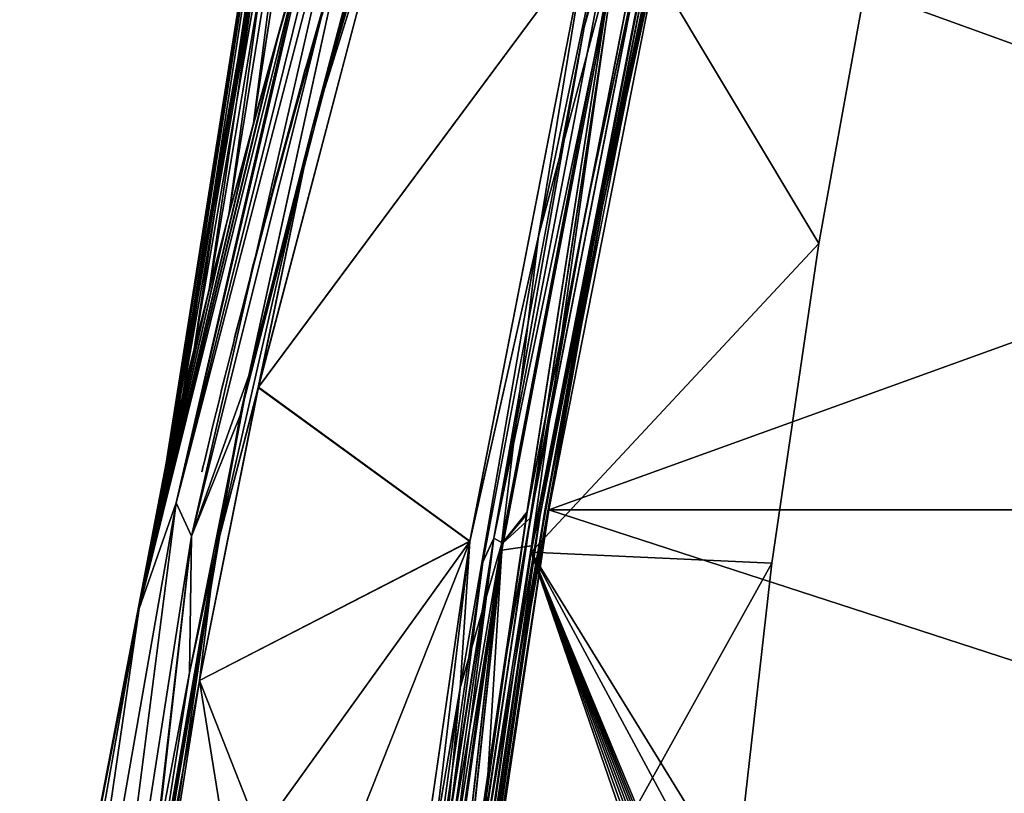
# Model space of a CAD drawing. Header units: millimetres. Extents: x -214 to 214, y -69 to 583.
# Tile 71 of 93: x -107 to -32, y 424 to 483. Entities that reach past the tile are written whole.
import ezdxf

# ---------------------------------------------------------------- set-up
doc = ezdxf.new("R2010")
doc.units = ezdxf.units.MM
doc.header["$LTSCALE"] = 62.021132
for name, color, linetype in [('323', 7, 'CONTINUOUS'), ('333', 7, 'CONTINUOUS'), ('355', 7, 'CONTINUOUS'), ('368', 7, 'CONTINUOUS'), ('369', 7, 'CONTINUOUS'), ('370', 7, 'CONTINUOUS'), ('371', 7, 'CONTINUOUS'), ('384', 7, 'CONTINUOUS'), ('385', 7, 'CONTINUOUS'), ('388', 7, 'CONTINUOUS'), ('389', 7, 'CONTINUOUS'), ('390', 7, 'CONTINUOUS'), ('391', 7, 'CONTINUOUS'), ('403', 7, 'CONTINUOUS'), ('404', 7, 'CONTINUOUS'), ('412', 7, 'CONTINUOUS'), ('413', 7, 'CONTINUOUS'), ('414', 7, 'CONTINUOUS'), ('415', 7, 'CONTINUOUS'), ('416', 7, 'CONTINUOUS'), ('536', 7, 'CONTINUOUS'), ('549', 7, 'CONTINUOUS'), ('566', 7, 'CONTINUOUS'), ('568', 7, 'CONTINUOUS'), ('569', 7, 'CONTINUOUS'), ('570', 7, 'CONTINUOUS'), ('572', 7, 'CONTINUOUS'), ('576', 7, 'CONTINUOUS'), ('601', 7, 'CONTINUOUS'), ('602', 7, 'CONTINUOUS'), ('603', 7, 'CONTINUOUS'), ('609', 7, 'CONTINUOUS')]:
    doc.layers.add(name, color=color, linetype=linetype)

msp = doc.modelspace()

# ---------------------------------------------------------------- linework, layer by layer
at = {"layer": '323', "color": 7, "linetype": 'Continuous'}
for points in [[(-80.838, 500.869, -53.486), (-95.134, 445.99, -57.22), (-81.439, 501.317, -32.415), (-80.838, 500.869, -53.486)], [(-81.439, 501.317, -32.415), (-95.134, 445.99, -57.22), (-84.723, 490.624, -28.343), (-81.439, 501.317, -32.415)], [(-95.134, 445.99, -57.22), (-80.838, 500.869, -53.486), (-93.979, 443.448, -84.587), (-95.134, 445.99, -57.22)], [(-93.979, 443.448, -84.587), (-80.838, 500.869, -53.486), (-80.507, 497.306, -78.403), (-93.979, 443.448, -84.587)], [(-93.979, 443.448, -84.587), (-80.507, 497.306, -78.403), (-90.284, 452.616, -104.894), (-93.979, 443.448, -84.587)], [(-90.284, 452.616, -104.894), (-80.507, 497.306, -78.403), (-79.435, 494.74, -99.584), (-90.284, 452.616, -104.894)], [(-95.134, 445.99, -57.22), (-85.365, 488.462, -27.478), (-84.723, 490.624, -28.343), (-95.134, 445.99, -57.22)], [(-85.365, 488.462, -27.478), (-97.968, 437.932, -29.11), (-87.415, 481.402, -24.531), (-85.365, 488.462, -27.478)], [(-97.968, 437.932, -29.11), (-85.365, 488.462, -27.478), (-95.134, 445.99, -57.22), (-97.968, 437.932, -29.11)], [(-87.415, 481.402, -24.531), (-97.968, 437.932, -29.11), (-89.343, 474.518, -21.432), (-87.415, 481.402, -24.531)], [(-89.343, 474.518, -21.432), (-97.968, 437.932, -29.11), (-91.325, 467.17, -17.768), (-89.343, 474.518, -21.432)], [(-91.325, 467.17, -17.768), (-97.968, 437.932, -29.11), (-92.775, 461.603, -14.599), (-91.325, 467.17, -17.768)], [(-92.775, 461.603, -14.599), (-97.968, 437.932, -29.11), (-93.686, 458.014, -12.245), (-92.775, 461.603, -14.599)], [(-93.686, 458.014, -12.245), (-97.968, 437.932, -29.11), (-94.549, 454.546, -9.549), (-93.686, 458.014, -12.245)], [(-94.549, 454.546, -9.549), (-97.968, 437.932, -29.11), (-95.256, 451.662, -6.63), (-94.549, 454.546, -9.549)], [(-97.841, 409.371, -108.108), (-93.979, 443.448, -84.587), (-90.284, 452.616, -104.894), (-97.841, 409.371, -108.108)], [(-95.256, 451.662, -6.63), (-97.968, 437.932, -29.11), (-95.755, 449.601, -3.305), (-95.256, 451.662, -6.63)], [(-95.755, 449.601, -3.305), (-97.968, 437.932, -29.11), (-95.907, 448.988, 0), (-95.755, 449.601, -3.305)], [(-95.907, 448.988, 0), (-97.968, 437.932, -29.11), (-106.78, 392.333, 0), (-95.907, 448.988, 0)], [(-104.875, 390.614, -60.45), (-97.968, 437.932, -29.11), (-95.134, 445.99, -57.22), (-104.875, 390.614, -60.45)], [(-104.875, 390.614, -60.45), (-95.134, 445.99, -57.22), (-102.445, 389.152, -89.984), (-104.875, 390.614, -60.45)], [(-102.445, 389.152, -89.984), (-95.134, 445.99, -57.22), (-93.979, 443.448, -84.587), (-102.445, 389.152, -89.984)], [(-102.445, 389.152, -89.984), (-93.979, 443.448, -84.587), (-100.062, 390.891, -108.77), (-102.445, 389.152, -89.984)], [(-100.062, 390.891, -108.77), (-93.979, 443.448, -84.587), (-98.037, 407.915, -108.177), (-100.062, 390.891, -108.77)], [(-98.037, 407.915, -108.177), (-93.979, 443.448, -84.587), (-97.94, 408.643, -108.143), (-98.037, 407.915, -108.177)], [(-97.94, 408.643, -108.143), (-93.979, 443.448, -84.587), (-97.841, 409.371, -108.108), (-97.94, 408.643, -108.143)], [(-97.968, 437.932, -29.11), (-107.057, 386.672, -30.452), (-106.78, 392.333, 0), (-97.968, 437.932, -29.11)], [(-107.057, 386.672, -30.452), (-97.968, 437.932, -29.11), (-104.875, 390.614, -60.45), (-107.057, 386.672, -30.452)]]:
    msp.add_3dface(points, dxfattribs=at)
at = {"layer": '333', "color": 7, "linetype": 'Continuous'}
for points in [[(-80.837, 500.87, 53.486), (-85.363, 488.468, 27.476), (-95.134, 445.99, 57.22), (-80.837, 500.87, 53.486)], [(-80.837, 500.87, 53.486), (-95.134, 445.99, 57.22), (-93.979, 443.448, 84.587), (-80.837, 500.87, 53.486)], [(-80.506, 497.307, 78.403), (-80.837, 500.87, 53.486), (-93.979, 443.448, 84.587), (-80.506, 497.307, 78.403)], [(-80.506, 497.307, 78.403), (-93.979, 443.448, 84.587), (-89.615, 455.682, 104.58), (-80.506, 497.307, 78.403)], [(-78.532, 497.715, 99.122), (-80.506, 497.307, 78.403), (-89.615, 455.682, 104.58), (-78.532, 497.715, 99.122)], [(-85.363, 488.468, 27.476), (-87.55, 480.929, 24.326), (-97.966, 437.94, 29.11), (-85.363, 488.468, 27.476)], [(-85.363, 488.468, 27.476), (-97.966, 437.94, 29.11), (-95.134, 445.99, 57.22), (-85.363, 488.468, 27.476)], [(-87.55, 480.929, 24.326), (-89.462, 474.086, 21.228), (-97.966, 437.94, 29.11), (-87.55, 480.929, 24.326)], [(-89.462, 474.086, 21.228), (-91.252, 467.445, 17.909), (-97.966, 437.94, 29.11), (-89.462, 474.086, 21.228)], [(-91.252, 467.445, 17.909), (-92.731, 461.773, 14.701), (-97.966, 437.94, 29.11), (-91.252, 467.445, 17.909)], [(-92.731, 461.773, 14.701), (-93.69, 457.996, 12.233), (-97.966, 437.94, 29.11), (-92.731, 461.773, 14.701)], [(-93.69, 457.996, 12.233), (-94.596, 454.359, 9.377), (-97.966, 437.94, 29.11), (-93.69, 457.996, 12.233)], [(-89.615, 455.682, 104.58), (-93.979, 443.448, 84.587), (-94.132, 433.043, 106.63), (-89.615, 455.682, 104.58)], [(-94.596, 454.359, 9.377), (-95.251, 451.68, 6.641), (-97.966, 437.94, 29.11), (-94.596, 454.359, 9.377)], [(-95.251, 451.68, 6.641), (-95.768, 449.546, 3.138), (-97.966, 437.94, 29.11), (-95.251, 451.68, 6.641)], [(-95.768, 449.546, 3.138), (-95.907, 448.988, 0), (-97.966, 437.94, 29.11), (-95.768, 449.546, 3.138)], [(-95.907, 448.988, 0), (-106.78, 392.333, 0), (-97.966, 437.94, 29.11), (-95.907, 448.988, 0)], [(-95.134, 445.99, 57.22), (-97.966, 437.94, 29.11), (-104.875, 390.614, 60.45), (-95.134, 445.99, 57.22)], [(-95.134, 445.99, 57.22), (-104.875, 390.614, 60.45), (-102.445, 389.153, 89.984), (-95.134, 445.99, 57.22)], [(-93.979, 443.448, 84.587), (-95.134, 445.99, 57.22), (-102.445, 389.153, 89.984), (-93.979, 443.448, 84.587)], [(-93.979, 443.448, 84.587), (-102.445, 389.153, 89.984), (-94.132, 433.043, 106.63), (-93.979, 443.448, 84.587)], [(-97.966, 437.94, 29.11), (-106.78, 392.333, 0), (-107.056, 386.676, 30.452), (-97.966, 437.94, 29.11)], [(-97.966, 437.94, 29.11), (-107.056, 386.676, 30.452), (-104.875, 390.614, 60.45), (-97.966, 437.94, 29.11)], [(-94.132, 433.043, 106.63), (-102.445, 389.153, 89.984), (-97.841, 409.371, 108.108), (-94.132, 433.043, 106.63)]]:
    msp.add_3dface(points, dxfattribs=at)
at = {"layer": '355', "color": 7, "linetype": 'Continuous'}
for points in [[(-75.593, 506.007, 98.923), (-78.532, 497.715, 99.122), (-84.82, 474.392, 103.591), (-75.593, 506.007, 98.923)], [(-75.593, 506.007, 98.923), (-84.82, 474.392, 103.591), (-77.805, 496.841, 101.427), (-75.593, 506.007, 98.923)], [(-78.532, 497.715, 99.122), (-89.615, 455.682, 104.58), (-84.82, 474.392, 103.591), (-78.532, 497.715, 99.122)], [(-77.805, 496.841, 101.427), (-84.82, 474.392, 103.591), (-88.89, 454.764, 106.854), (-77.805, 496.841, 101.427)], [(-84.82, 474.392, 103.591), (-89.615, 455.682, 104.58), (-92.166, 442.128, 106.985), (-84.82, 474.392, 103.591)], [(-84.82, 474.392, 103.591), (-92.166, 442.128, 106.985), (-88.89, 454.764, 106.854), (-84.82, 474.392, 103.591)], [(-89.615, 455.682, 104.58), (-94.132, 433.043, 106.63), (-92.166, 442.128, 106.985), (-89.615, 455.682, 104.58)], [(-88.89, 454.764, 106.854), (-92.166, 442.128, 106.985), (-93.361, 432.454, 108.785), (-88.89, 454.764, 106.854)], [(-94.132, 433.043, 106.63), (-97.841, 409.371, 108.108), (-92.166, 442.128, 106.985), (-94.132, 433.043, 106.63)], [(-97.841, 409.371, 108.108), (-97.618, 409.383, 109.042), (-92.166, 442.128, 106.985), (-97.841, 409.371, 108.108)], [(-92.166, 442.128, 106.985), (-97.618, 409.383, 109.042), (-93.361, 432.454, 108.785), (-92.166, 442.128, 106.985)], [(-97.618, 409.383, 109.042), (-97.57, 409.382, 109.164), (-93.361, 432.454, 108.785), (-97.618, 409.383, 109.042)], [(-97.57, 409.382, 109.164), (-97.03, 409.352, 110.105), (-93.361, 432.454, 108.785), (-97.57, 409.382, 109.164)]]:
    msp.add_3dface(points, dxfattribs=at)
at = {"layer": '368', "color": 7, "linetype": 'Continuous'}
for points in [[(-95.907, 448.988, 0), (-78.079, 561.549), (-75.907, 561.549, -18.291), (-95.907, 448.988, 0)], [(-78.079, 561.549), (-95.907, 448.988, 0), (-95.853, 449.202, 1.959), (-78.079, 561.549)], [(-95.907, 448.988, 0), (-75.907, 561.549, -18.291), (-95.854, 449.199, -1.947), (-95.907, 448.988, 0)], [(-95.854, 449.199, -1.947), (-75.907, 561.549, -18.291), (-95.652, 450.033, -4.136), (-95.854, 449.199, -1.947)], [(-78.079, 561.549, 0.256), (-78.079, 561.549, 0.128), (-95.853, 449.202, 1.959), (-78.079, 561.549, 0.256)], [(-95.651, 450.038, 4.145), (-78.079, 561.549, 0.256), (-95.853, 449.202, 1.959), (-95.651, 450.038, 4.145)], [(-78.079, 561.549, 0.128), (-78.079, 561.549), (-95.853, 449.202, 1.959), (-78.079, 561.549, 0.128)], [(-95.652, 450.033, -4.136), (-75.907, 561.549, -18.291), (-95.257, 451.669, -6.565), (-95.652, 450.033, -4.136)], [(-95.255, 451.674, 6.571), (-78.079, 561.549, 0.256), (-95.651, 450.038, 4.145), (-95.255, 451.674, 6.571)], [(-95.257, 451.669, -6.565), (-75.907, 561.549, -18.291), (-94.637, 454.206, -9.172), (-95.257, 451.669, -6.565)], [(-94.635, 454.214, 9.179), (-78.079, 561.549, 0.256), (-95.255, 451.674, 6.571), (-94.635, 454.214, 9.179)], [(-94.637, 454.206, -9.172), (-75.907, 561.549, -18.291), (-93.77, 457.702, -11.938), (-94.637, 454.206, -9.172)], [(-93.768, 457.71, 11.944), (-78.079, 561.549, 0.256), (-94.635, 454.214, 9.179), (-93.768, 457.71, 11.944)], [(-93.77, 457.702, -11.938), (-75.907, 561.549, -18.291), (-92.618, 462.245, -14.891), (-93.77, 457.702, -11.938)], [(-92.622, 462.228, 14.881), (-78.079, 561.549, 0.256), (-93.768, 457.71, 11.944), (-92.622, 462.228, 14.881)], [(-91.144, 467.897, 18.04), (-78.079, 561.549, 0.256), (-92.622, 462.228, 14.881), (-91.144, 467.897, 18.04)], [(-92.618, 462.245, -14.891), (-75.907, 561.549, -18.291), (-91.136, 467.927, -18.056), (-92.618, 462.245, -14.891)], [(-89.265, 474.863, 21.463), (-78.079, 561.549, 0.256), (-91.144, 467.897, 18.04), (-89.265, 474.863, 21.463)], [(-91.136, 467.927, -18.056), (-75.907, 561.549, -18.291), (-89.26, 474.883, -21.472), (-91.136, 467.927, -18.056)], [(-75.866, 561.549, 18.457), (-78.079, 561.549, 0.256), (-89.265, 474.863, 21.463), (-75.866, 561.549, 18.457)], [(-86.894, 483.302, 25.192), (-75.866, 561.549, 18.457), (-89.265, 474.863, 21.463), (-86.894, 483.302, 25.192)], [(-89.26, 474.883, -21.472), (-75.907, 561.549, -18.291), (-86.889, 483.322, -25.201), (-89.26, 474.883, -21.472)]]:
    msp.add_3dface(points, dxfattribs=at)
at = {"layer": '369', "color": 7, "linetype": 'Continuous'}
for points in [[(-87.55, 480.929, 24.326), (-85.363, 488.468, 27.476), (-86.894, 483.302, 25.192), (-87.55, 480.929, 24.326)], [(-87.55, 480.929, 24.326), (-86.894, 483.302, 25.192), (-89.265, 474.863, 21.463), (-87.55, 480.929, 24.326)], [(-89.462, 474.086, 21.228), (-87.55, 480.929, 24.326), (-89.265, 474.863, 21.463), (-89.462, 474.086, 21.228)], [(-89.462, 474.086, 21.228), (-89.265, 474.863, 21.463), (-91.144, 467.897, 18.04), (-89.462, 474.086, 21.228)], [(-91.252, 467.445, 17.909), (-89.462, 474.086, 21.228), (-91.144, 467.897, 18.04), (-91.252, 467.445, 17.909)], [(-91.252, 467.445, 17.909), (-91.144, 467.897, 18.04), (-92.622, 462.228, 14.881), (-91.252, 467.445, 17.909)], [(-92.731, 461.773, 14.701), (-91.252, 467.445, 17.909), (-92.622, 462.228, 14.881), (-92.731, 461.773, 14.701)], [(-92.731, 461.773, 14.701), (-92.622, 462.228, 14.881), (-93.768, 457.71, 11.944), (-92.731, 461.773, 14.701)], [(-93.69, 457.996, 12.233), (-92.731, 461.773, 14.701), (-93.768, 457.71, 11.944), (-93.69, 457.996, 12.233)], [(-94.596, 454.359, 9.377), (-93.768, 457.71, 11.944), (-94.635, 454.214, 9.179), (-94.596, 454.359, 9.377)], [(-94.596, 454.359, 9.377), (-93.69, 457.996, 12.233), (-93.768, 457.71, 11.944), (-94.596, 454.359, 9.377)], [(-95.251, 451.68, 6.641), (-94.596, 454.359, 9.377), (-94.635, 454.214, 9.179), (-95.251, 451.68, 6.641)], [(-95.251, 451.68, 6.641), (-94.635, 454.214, 9.179), (-95.255, 451.674, 6.571), (-95.251, 451.68, 6.641)], [(-95.768, 449.546, 3.138), (-95.251, 451.68, 6.641), (-95.651, 450.038, 4.145), (-95.768, 449.546, 3.138)], [(-95.251, 451.68, 6.641), (-95.255, 451.674, 6.571), (-95.651, 450.038, 4.145), (-95.251, 451.68, 6.641)], [(-95.768, 449.546, 3.138), (-95.651, 450.038, 4.145), (-95.853, 449.202, 1.959), (-95.768, 449.546, 3.138)], [(-95.907, 448.988, 0), (-95.768, 449.546, 3.138), (-95.853, 449.202, 1.959), (-95.907, 448.988, 0)]]:
    msp.add_3dface(points, dxfattribs=at)
at = {"layer": '370', "color": 7, "linetype": 'Continuous'}
for points in [[(-85.365, 488.462, -27.478), (-87.415, 481.402, -24.531), (-86.889, 483.322, -25.201), (-85.365, 488.462, -27.478)], [(-87.415, 481.402, -24.531), (-89.26, 474.883, -21.472), (-86.889, 483.322, -25.201), (-87.415, 481.402, -24.531)], [(-87.415, 481.402, -24.531), (-89.343, 474.518, -21.432), (-89.26, 474.883, -21.472), (-87.415, 481.402, -24.531)], [(-89.343, 474.518, -21.432), (-91.325, 467.17, -17.768), (-91.136, 467.927, -18.056), (-89.343, 474.518, -21.432)], [(-89.343, 474.518, -21.432), (-91.136, 467.927, -18.056), (-89.26, 474.883, -21.472), (-89.343, 474.518, -21.432)], [(-91.325, 467.17, -17.768), (-92.618, 462.245, -14.891), (-91.136, 467.927, -18.056), (-91.325, 467.17, -17.768)], [(-91.325, 467.17, -17.768), (-92.775, 461.603, -14.599), (-92.618, 462.245, -14.891), (-91.325, 467.17, -17.768)], [(-93.686, 458.014, -12.245), (-93.77, 457.702, -11.938), (-92.618, 462.245, -14.891), (-93.686, 458.014, -12.245)], [(-92.775, 461.603, -14.599), (-93.686, 458.014, -12.245), (-92.618, 462.245, -14.891), (-92.775, 461.603, -14.599)], [(-93.686, 458.014, -12.245), (-94.549, 454.546, -9.549), (-93.77, 457.702, -11.938), (-93.686, 458.014, -12.245)], [(-94.549, 454.546, -9.549), (-94.637, 454.206, -9.172), (-93.77, 457.702, -11.938), (-94.549, 454.546, -9.549)], [(-94.549, 454.546, -9.549), (-95.256, 451.662, -6.63), (-94.637, 454.206, -9.172), (-94.549, 454.546, -9.549)], [(-95.256, 451.662, -6.63), (-95.257, 451.669, -6.565), (-94.637, 454.206, -9.172), (-95.256, 451.662, -6.63)], [(-95.256, 451.662, -6.63), (-95.755, 449.601, -3.305), (-95.257, 451.669, -6.565), (-95.256, 451.662, -6.63)], [(-95.755, 449.601, -3.305), (-95.652, 450.033, -4.136), (-95.257, 451.669, -6.565), (-95.755, 449.601, -3.305)], [(-95.755, 449.601, -3.305), (-95.854, 449.199, -1.947), (-95.652, 450.033, -4.136), (-95.755, 449.601, -3.305)], [(-95.755, 449.601, -3.305), (-95.907, 448.988, 0), (-95.854, 449.199, -1.947), (-95.755, 449.601, -3.305)]]:
    msp.add_3dface(points, dxfattribs=at)
at = {"layer": '371', "color": 7, "linetype": 'Continuous'}
for points in [[(-84.82, 474.392, -103.591), (-79.435, 494.74, -99.584), (-75.593, 506.007, -98.923), (-84.82, 474.392, -103.591)], [(-84.82, 474.392, -103.591), (-75.593, 506.007, -98.923), (-77.8, 496.857, -101.424), (-84.82, 474.392, -103.591)], [(-88.886, 454.781, -106.852), (-84.82, 474.392, -103.591), (-77.8, 496.857, -101.424), (-88.886, 454.781, -106.852)], [(-90.284, 452.616, -104.894), (-79.435, 494.74, -99.584), (-84.82, 474.392, -103.591), (-90.284, 452.616, -104.894)], [(-92.166, 442.128, -106.985), (-90.284, 452.616, -104.894), (-84.82, 474.392, -103.591), (-92.166, 442.128, -106.985)], [(-92.166, 442.128, -106.985), (-84.82, 474.392, -103.591), (-88.886, 454.781, -106.852), (-92.166, 442.128, -106.985)], [(-93.359, 432.465, -108.784), (-92.166, 442.128, -106.985), (-88.886, 454.781, -106.852), (-93.359, 432.465, -108.784)], [(-97.841, 409.371, -108.108), (-90.284, 452.616, -104.894), (-97.618, 409.383, -109.042), (-97.841, 409.371, -108.108)], [(-97.618, 409.383, -109.042), (-90.284, 452.616, -104.894), (-92.166, 442.128, -106.985), (-97.618, 409.383, -109.042)], [(-97.618, 409.383, -109.042), (-92.166, 442.128, -106.985), (-97.57, 409.382, -109.164), (-97.618, 409.383, -109.042)], [(-92.166, 442.128, -106.985), (-97.03, 409.352, -110.105), (-97.57, 409.382, -109.164), (-92.166, 442.128, -106.985)], [(-97.03, 409.352, -110.105), (-92.166, 442.128, -106.985), (-93.359, 432.465, -108.784), (-97.03, 409.352, -110.105)]]:
    msp.add_3dface(points, dxfattribs=at)
at = {"layer": '384', "color": 7, "linetype": 'Continuous'}
for points in [[(-59.714, 489.709, 118.461), (-61.711, 488.163, 118.774), (-68.468, 445.057, 127.358), (-59.714, 489.709, 118.461)], [(-61.711, 488.163, 118.774), (-70.379, 442.831, 127.648), (-68.468, 445.057, 127.358), (-61.711, 488.163, 118.774)], [(-70.379, 442.831, 127.648), (-75.171, 400.061, 132.515), (-68.468, 445.057, 127.358), (-70.379, 442.831, 127.648)], [(-76.897, 396.903, 132.689), (-75.171, 400.061, 132.515), (-70.379, 442.831, 127.648), (-76.897, 396.903, 132.689)]]:
    msp.add_3dface(points, dxfattribs=at)
at = {"layer": '385', "color": 7, "linetype": 'Continuous'}
for points in [[(-56.863, 501.291, 115.42), (-59.714, 489.709, 118.461), (-63.981, 468.106, 123.155), (-56.863, 501.291, 115.42)], [(-56.863, 501.291, 115.42), (-63.981, 468.106, 123.155), (-59.393, 489.667, 118.147), (-56.863, 501.291, 115.42)], [(-59.714, 489.709, 118.461), (-68.468, 445.057, 127.358), (-63.981, 468.106, 123.155), (-59.714, 489.709, 118.461)], [(-59.393, 489.667, 118.147), (-63.981, 468.106, 123.155), (-68.121, 445.17, 127.029), (-59.393, 489.667, 118.147)], [(-63.981, 468.106, 123.155), (-68.468, 445.057, 127.358), (-70.032, 434.301, 128.847), (-63.981, 468.106, 123.155)], [(-63.981, 468.106, 123.155), (-70.032, 434.301, 128.847), (-68.121, 445.17, 127.029), (-63.981, 468.106, 123.155)], [(-68.468, 445.057, 127.358), (-75.171, 400.061, 132.515), (-70.032, 434.301, 128.847), (-68.468, 445.057, 127.358)], [(-70.032, 434.301, 128.847), (-74.954, 400.027, 132.433), (-68.121, 445.17, 127.029), (-70.032, 434.301, 128.847)], [(-68.121, 445.17, 127.029), (-74.954, 400.027, 132.433), (-74.948, 400.026, 132.428), (-68.121, 445.17, 127.029)], [(-74.863, 400, 132.216), (-68.121, 445.17, 127.029), (-74.948, 400.026, 132.428), (-74.863, 400, 132.216)], [(-70.032, 434.301, 128.847), (-75.171, 400.061, 132.515), (-74.954, 400.027, 132.433), (-70.032, 434.301, 128.847)]]:
    msp.add_3dface(points, dxfattribs=at)
at = {"layer": '388', "color": 7, "linetype": 'Continuous'}
for points in [[(-56.863, 501.291, -115.42), (-63.981, 468.106, -123.155), (-59.691, 489.83, -118.431), (-56.863, 501.291, -115.42)], [(-63.981, 468.106, -123.155), (-56.863, 501.291, -115.42), (-59.394, 489.662, -118.148), (-63.981, 468.106, -123.155)], [(-59.691, 489.83, -118.431), (-63.981, 468.106, -123.155), (-68.422, 445.294, -127.321), (-59.691, 489.83, -118.431)], [(-68.122, 445.165, -127.03), (-63.981, 468.106, -123.155), (-59.394, 489.662, -118.148), (-68.122, 445.165, -127.03)], [(-63.981, 468.106, -123.155), (-70.032, 434.301, -128.847), (-68.422, 445.294, -127.321), (-63.981, 468.106, -123.155)], [(-70.032, 434.301, -128.847), (-63.981, 468.106, -123.155), (-68.122, 445.165, -127.03), (-70.032, 434.301, -128.847)], [(-74.954, 400.027, -132.433), (-75.18, 400.062, -132.514), (-68.422, 445.294, -127.321), (-74.954, 400.027, -132.433)], [(-70.032, 434.301, -128.847), (-74.954, 400.027, -132.433), (-68.422, 445.294, -127.321), (-70.032, 434.301, -128.847)], [(-74.863, 400, -132.216), (-70.032, 434.301, -128.847), (-68.122, 445.165, -127.03), (-74.863, 400, -132.216)], [(-74.954, 400.027, -132.433), (-70.032, 434.301, -128.847), (-74.948, 400.026, -132.428), (-74.954, 400.027, -132.433)], [(-70.032, 434.301, -128.847), (-74.863, 400, -132.216), (-74.948, 400.026, -132.428), (-70.032, 434.301, -128.847)]]:
    msp.add_3dface(points, dxfattribs=at)
at = {"layer": '389', "color": 7, "linetype": 'Continuous'}
for points in [[(-59.691, 489.83, -118.431), (-68.422, 445.294, -127.321), (-61.711, 488.16, -118.775), (-59.691, 489.83, -118.431)], [(-61.711, 488.16, -118.775), (-68.422, 445.294, -127.321), (-70.38, 442.827, -127.648), (-61.711, 488.16, -118.775)], [(-68.422, 445.294, -127.321), (-75.18, 400.062, -132.514), (-70.38, 442.827, -127.648), (-68.422, 445.294, -127.321)], [(-76.897, 396.903, -132.689), (-70.38, 442.827, -127.648), (-75.39, 398.289, -132.641), (-76.897, 396.903, -132.689)], [(-70.38, 442.827, -127.648), (-75.18, 400.062, -132.514), (-75.39, 398.289, -132.641), (-70.38, 442.827, -127.648)]]:
    msp.add_3dface(points, dxfattribs=at)
at = {"layer": '390', "color": 7, "linetype": 'Continuous'}
for points in [[(-61.711, 488.16, -118.775), (-67.57, 466.286, -123.246), (-60.461, 500.028, -115.481), (-61.711, 488.16, -118.775)], [(-67.57, 466.286, -123.246), (-63.925, 488.403, -117.897), (-60.461, 500.028, -115.481), (-67.57, 466.286, -123.246)], [(-72.778, 443.056, -126.672), (-63.925, 488.403, -117.897), (-67.57, 466.286, -123.246), (-72.778, 443.056, -126.672)], [(-61.711, 488.16, -118.775), (-70.38, 442.827, -127.648), (-67.57, 466.286, -123.246), (-61.711, 488.16, -118.775)], [(-70.38, 442.827, -127.648), (-73.524, 431.903, -128.901), (-67.57, 466.286, -123.246), (-70.38, 442.827, -127.648)], [(-73.524, 431.903, -128.901), (-72.778, 443.056, -126.672), (-67.57, 466.286, -123.246), (-73.524, 431.903, -128.901)], [(-79.45, 397.133, -131.614), (-72.778, 443.056, -126.672), (-78.268, 397.045, -132.381), (-79.45, 397.133, -131.614)], [(-78.268, 397.045, -132.381), (-72.778, 443.056, -126.672), (-73.524, 431.903, -128.901), (-78.268, 397.045, -132.381)], [(-70.38, 442.827, -127.648), (-76.897, 396.903, -132.689), (-73.524, 431.903, -128.901), (-70.38, 442.827, -127.648)], [(-76.897, 396.903, -132.689), (-78.268, 397.045, -132.381), (-73.524, 431.903, -128.901), (-76.897, 396.903, -132.689)]]:
    msp.add_3dface(points, dxfattribs=at)
at = {"layer": '391', "color": 7, "linetype": 'Continuous'}
for points in [[(-88.886, 454.781, -106.852), (-77.8, 496.857, -101.424), (-63.925, 488.403, -117.897), (-88.886, 454.781, -106.852)], [(-88.886, 454.781, -106.852), (-63.925, 488.403, -117.897), (-72.778, 443.056, -126.672), (-88.886, 454.781, -106.852)], [(-93.359, 432.465, -108.784), (-88.886, 454.781, -106.852), (-72.778, 443.056, -126.672), (-93.359, 432.465, -108.784)], [(-93.359, 432.465, -108.784), (-72.778, 443.056, -126.672), (-79.45, 397.133, -131.614), (-93.359, 432.465, -108.784)], [(-97.03, 409.352, -110.105), (-93.359, 432.465, -108.784), (-88.659, 403.124, -121.268), (-97.03, 409.352, -110.105)], [(-93.359, 432.465, -108.784), (-79.45, 397.133, -131.614), (-88.659, 403.124, -121.268), (-93.359, 432.465, -108.784)]]:
    msp.add_3dface(points, dxfattribs=at)
at = {"layer": '403', "color": 7, "linetype": 'Continuous'}
for points in [[(-77.805, 496.841, 101.427), (-88.89, 454.764, 106.854), (-63.925, 488.392, 117.901), (-77.805, 496.841, 101.427)], [(-63.925, 488.392, 117.901), (-88.89, 454.764, 106.854), (-72.779, 443.048, 126.673), (-63.925, 488.392, 117.901)], [(-88.89, 454.764, 106.854), (-93.361, 432.454, 108.785), (-72.779, 443.048, 126.673), (-88.89, 454.764, 106.854)], [(-93.361, 432.454, 108.785), (-97.03, 409.352, 110.105), (-72.779, 443.048, 126.673), (-93.361, 432.454, 108.785)], [(-72.779, 443.048, 126.673), (-97.03, 409.352, 110.105), (-88.659, 403.124, 121.268), (-72.779, 443.048, 126.673)], [(-79.45, 397.133, 131.614), (-72.779, 443.048, 126.673), (-88.659, 403.124, 121.268), (-79.45, 397.133, 131.614)]]:
    msp.add_3dface(points, dxfattribs=at)
at = {"layer": '404', "color": 7, "linetype": 'Continuous'}
for points in [[(-61.711, 488.163, 118.774), (-60.461, 500.028, 115.481), (-67.57, 466.286, 123.246), (-61.711, 488.163, 118.774)], [(-60.461, 500.028, 115.481), (-63.925, 488.392, 117.901), (-67.57, 466.286, 123.246), (-60.461, 500.028, 115.481)], [(-63.925, 488.392, 117.901), (-72.779, 443.048, 126.673), (-67.57, 466.286, 123.246), (-63.925, 488.392, 117.901)], [(-70.379, 442.831, 127.648), (-61.711, 488.163, 118.774), (-67.57, 466.286, 123.246), (-70.379, 442.831, 127.648)], [(-70.379, 442.831, 127.648), (-67.57, 466.286, 123.246), (-73.524, 431.903, 128.901), (-70.379, 442.831, 127.648)], [(-67.57, 466.286, 123.246), (-72.779, 443.048, 126.673), (-73.524, 431.903, 128.901), (-67.57, 466.286, 123.246)], [(-72.779, 443.048, 126.673), (-79.45, 397.133, 131.614), (-73.524, 431.903, 128.901), (-72.779, 443.048, 126.673)], [(-76.897, 396.903, 132.689), (-70.379, 442.831, 127.648), (-78.268, 397.045, 132.381), (-76.897, 396.903, 132.689)], [(-70.379, 442.831, 127.648), (-73.524, 431.903, 128.901), (-78.268, 397.045, 132.381), (-70.379, 442.831, 127.648)], [(-73.524, 431.903, 128.901), (-79.45, 397.133, 131.614), (-78.268, 397.045, 132.381), (-73.524, 431.903, 128.901)]]:
    msp.add_3dface(points, dxfattribs=at)
at = {"layer": '412', "color": 7, "linetype": 'Continuous'}
for points in [[(-82.557, 488.667, -26.768), (-85.393, 478.7, -22.729), (-83.916, 483.449, -25.622), (-82.557, 488.667, -26.768)], [(-83.916, 483.449, -25.622), (-85.393, 478.7, -22.729), (-86.368, 474.779, -21.803), (-83.916, 483.449, -25.622)], [(-85.393, 478.7, -22.729), (-87.608, 470.551, -19.056), (-86.368, 474.779, -21.803), (-85.393, 478.7, -22.729)], [(-86.368, 474.779, -21.803), (-87.608, 470.551, -19.056), (-87.999, 468.784, -18.896), (-86.368, 474.779, -21.803)], [(-87.608, 470.551, -19.056), (-89.341, 463.927, -15.677), (-87.999, 468.784, -18.896), (-87.608, 470.551, -19.056)], [(-87.999, 468.784, -18.896), (-89.341, 463.927, -15.677), (-89.671, 462.428, -15.435), (-87.999, 468.784, -18.896)], [(-89.341, 463.927, -15.677), (-90.678, 458.652, -12.545), (-89.671, 462.428, -15.435), (-89.341, 463.927, -15.677)], [(-89.671, 462.428, -15.435), (-90.678, 458.652, -12.545), (-90.785, 458.069, -12.687), (-89.671, 462.428, -15.435)], [(-90.785, 458.069, -12.687), (-91.681, 454.594, -9.621), (-91.79, 454.042, -9.628), (-90.785, 458.069, -12.687)], [(-90.678, 458.652, -12.545), (-91.681, 454.594, -9.621), (-90.785, 458.069, -12.687), (-90.678, 458.652, -12.545)], [(-91.681, 454.594, -9.621), (-92.393, 451.659, -6.884), (-91.79, 454.042, -9.628), (-91.681, 454.594, -9.621)], [(-91.79, 454.042, -9.628), (-92.393, 451.659, -6.884), (-92.493, 451.175, -6.773), (-91.79, 454.042, -9.628)], [(-92.393, 451.659, -6.884), (-92.847, 449.767, -4.348), (-92.493, 451.175, -6.773), (-92.393, 451.659, -6.884)], [(-92.493, 451.175, -6.773), (-92.847, 449.767, -4.348), (-93.039, 448.921, -3.143), (-92.493, 451.175, -6.773)], [(-92.847, 449.767, -4.348), (-93.081, 448.791, -2.05), (-93.039, 448.921, -3.143), (-92.847, 449.767, -4.348)], [(-93.039, 448.921, -3.143), (-93.081, 448.791, -2.05), (-93.183, 448.334, 0), (-93.039, 448.921, -3.143)], [(-93.183, 448.334, 0), (-93.081, 448.791, -2.05), (-93.172, 448.385, 0), (-93.183, 448.334, 0)], [(-93.081, 448.791, -2.05), (-93.162, 448.436, 0), (-93.172, 448.385, 0), (-93.081, 448.791, -2.05)], [(-93.143, 448.54, 0), (-93.162, 448.436, 0), (-93.081, 448.791, -2.05), (-93.143, 448.54, 0)], [(-93.152, 448.488, 0), (-93.162, 448.436, 0), (-93.143, 448.54, 0), (-93.152, 448.488, 0)]]:
    msp.add_3dface(points, dxfattribs=at)
at = {"layer": '413', "color": 7, "linetype": 'Continuous'}
for points in [[(-54.736, 522.32, -107.318), (-64.072, 482.194, -118.138), (-62.211, 488.744, -116.834), (-54.736, 522.32, -107.318)], [(-62.211, 488.744, -116.834), (-64.072, 482.194, -118.138), (-70.97, 443.28, -125.809), (-62.211, 488.744, -116.834)], [(-62.211, 488.744, -116.834), (-70.97, 443.28, -125.809), (-61.516, 488.417, -117.068), (-62.211, 488.744, -116.834)], [(-61.516, 488.417, -117.068), (-70.97, 443.28, -125.809), (-70.269, 442.906, -126.019), (-61.516, 488.417, -117.068)], [(-64.072, 482.194, -118.138), (-71.793, 441.479, -125.806), (-70.97, 443.28, -125.809), (-64.072, 482.194, -118.138)], [(-77.593, 396.868, -130.938), (-70.97, 443.28, -125.809), (-78.258, 396.92, -130.55), (-77.593, 396.868, -130.938)], [(-78.258, 396.92, -130.55), (-70.97, 443.28, -125.809), (-78.053, 398.648, -130.43), (-78.258, 396.92, -130.55)], [(-70.97, 443.28, -125.809), (-77.841, 400.375, -130.307), (-78.053, 398.648, -130.43), (-70.97, 443.28, -125.809)], [(-71.793, 441.479, -125.806), (-77.841, 400.375, -130.307), (-70.97, 443.28, -125.809), (-71.793, 441.479, -125.806)], [(-70.97, 443.28, -125.809), (-77.593, 396.868, -130.938), (-70.269, 442.906, -126.019), (-70.97, 443.28, -125.809)], [(-70.269, 442.906, -126.019), (-77.593, 396.868, -130.938), (-76.841, 396.789, -131.094), (-70.269, 442.906, -126.019)]]:
    msp.add_3dface(points, dxfattribs=at)
at = {"layer": '414', "color": 7, "linetype": 'Continuous'}
for points in [[(-59.521, 489.086, -116.973), (-61.516, 488.417, -117.068), (-68.184, 444.802, -125.788), (-59.521, 489.086, -116.973)], [(-61.516, 488.417, -117.068), (-70.269, 442.906, -126.019), (-68.184, 444.802, -125.788), (-61.516, 488.417, -117.068)], [(-68.184, 444.802, -125.788), (-70.269, 442.906, -126.019), (-74.863, 400, -130.924), (-68.184, 444.802, -125.788)], [(-70.269, 442.906, -126.019), (-76.841, 396.789, -131.094), (-74.863, 400, -130.924), (-70.269, 442.906, -126.019)]]:
    msp.add_3dface(points, dxfattribs=at)
at = {"layer": '415', "color": 7, "linetype": 'Continuous'}
for points in [[(-54.736, 522.32, 107.318), (-62.211, 488.744, 116.834), (-64.076, 482.175, 118.142), (-54.736, 522.32, 107.318)], [(-62.211, 488.744, 116.834), (-70.97, 443.28, 125.809), (-64.076, 482.175, 118.142), (-62.211, 488.744, 116.834)], [(-70.97, 443.28, 125.809), (-62.211, 488.744, 116.834), (-61.517, 488.413, 117.069), (-70.97, 443.28, 125.809)], [(-70.27, 442.903, 126.019), (-70.97, 443.28, 125.809), (-61.517, 488.413, 117.069), (-70.27, 442.903, 126.019)], [(-64.076, 482.175, 118.142), (-70.97, 443.28, 125.809), (-71.797, 441.459, 125.809), (-64.076, 482.175, 118.142)], [(-70.97, 443.28, 125.809), (-77.593, 396.868, 130.938), (-71.797, 441.459, 125.809), (-70.97, 443.28, 125.809)], [(-77.593, 396.868, 130.938), (-70.97, 443.28, 125.809), (-76.841, 396.789, 131.094), (-77.593, 396.868, 130.938)], [(-76.841, 396.789, 131.094), (-70.97, 443.28, 125.809), (-70.27, 442.903, 126.019), (-76.841, 396.789, 131.094)], [(-77.593, 396.868, 130.938), (-77.841, 400.375, 130.307), (-71.797, 441.459, 125.809), (-77.593, 396.868, 130.938)]]:
    msp.add_3dface(points, dxfattribs=at)
at = {"layer": '416', "color": 7, "linetype": 'Continuous'}
for points in [[(-68.18, 444.827, 125.784), (-61.517, 488.413, 117.069), (-59.515, 489.11, 116.967), (-68.18, 444.827, 125.784)], [(-70.27, 442.903, 126.019), (-61.517, 488.413, 117.069), (-68.18, 444.827, 125.784), (-70.27, 442.903, 126.019)], [(-74.859, 400, 130.924), (-70.27, 442.903, 126.019), (-68.18, 444.827, 125.784), (-74.859, 400, 130.924)], [(-76.841, 396.789, 131.094), (-70.27, 442.903, 126.019), (-75.085, 398.203, 131.053), (-76.841, 396.789, 131.094)], [(-75.085, 398.203, 131.053), (-70.27, 442.903, 126.019), (-74.859, 400, 130.924), (-75.085, 398.203, 131.053)]]:
    msp.add_3dface(points, dxfattribs=at)
at = {"layer": '536', "color": 7, "linetype": 'Continuous'}
for points in [[(-66.761, 445.444, -127.323), (-57.902, 490.47, -118.301), (66.76, 445.447, -127.322), (-66.761, 445.444, -127.323)], [(66.76, 445.447, -127.322), (-57.902, 490.47, -118.301), (57.901, 490.474, -118.3), (66.76, 445.447, -127.322)], [(-73.573, 399.86, -132.554), (-66.761, 445.444, -127.323), (73.573, 399.86, -132.554), (-73.573, 399.86, -132.554)], [(73.573, 399.86, -132.554), (-66.761, 445.444, -127.323), (66.76, 445.447, -127.322), (73.573, 399.86, -132.554)]]:
    msp.add_3dface(points, dxfattribs=at)
at = {"layer": '549', "color": 7, "linetype": 'Continuous'}
for points in [[(-57.902, 490.47, -118.301), (-62.689, 468.568, -123.092), (-55.479, 502.041, -115.259), (-57.902, 490.47, -118.301)], [(-55.479, 502.041, -115.259), (-62.689, 468.568, -123.092), (-58.202, 490.426, -118.019), (-55.479, 502.041, -115.259)], [(-58.202, 490.426, -118.019), (-62.689, 468.568, -123.092), (-67.064, 445.41, -127.032), (-58.202, 490.426, -118.019)], [(-57.902, 490.47, -118.301), (-66.761, 445.444, -127.323), (-62.689, 468.568, -123.092), (-57.902, 490.47, -118.301)], [(-66.761, 445.444, -127.323), (-68.813, 434.462, -128.847), (-62.689, 468.568, -123.092), (-66.761, 445.444, -127.323)], [(-62.689, 468.568, -123.092), (-68.813, 434.462, -128.847), (-67.064, 445.41, -127.032), (-62.689, 468.568, -123.092)], [(-73.786, 399.879, -132.462), (-73.871, 399.875, -132.255), (-67.064, 445.41, -127.032), (-73.786, 399.879, -132.462)], [(-68.813, 434.462, -128.847), (-73.786, 399.879, -132.462), (-67.064, 445.41, -127.032), (-68.813, 434.462, -128.847)], [(-66.761, 445.444, -127.323), (-73.573, 399.86, -132.554), (-68.813, 434.462, -128.847), (-66.761, 445.444, -127.323)], [(-73.786, 399.879, -132.462), (-68.813, 434.462, -128.847), (-73.779, 399.879, -132.469), (-73.786, 399.879, -132.462)], [(-68.813, 434.462, -128.847), (-73.573, 399.86, -132.554), (-73.779, 399.879, -132.469), (-68.813, 434.462, -128.847)]]:
    msp.add_3dface(points, dxfattribs=at)
at = {"layer": '566', "color": 7, "linetype": 'Continuous'}
for points in [[(-46.206, 465.723, -120.89), (-41.821, 489.957, -115.544), (-59.288, 487.536, -116.13), (-46.206, 465.723, -120.89)], [(-68.122, 442.219, -124.988), (-46.206, 465.723, -120.89), (-59.288, 487.536, -116.13), (-68.122, 442.219, -124.988)], [(-49.787, 441.379, -125.115), (-46.206, 465.723, -120.89), (-68.122, 442.219, -124.988), (-49.787, 441.379, -125.115)], [(-74.863, 396.321, -129.993), (-49.787, 441.379, -125.115), (-68.122, 442.219, -124.988), (-74.863, 396.321, -129.993)], [(-52.563, 416.951, -128.228), (-49.787, 441.379, -125.115), (-74.863, 396.321, -129.993), (-52.563, 416.951, -128.228)]]:
    msp.add_3dface(points, dxfattribs=at)
at = {"layer": '568', "color": 7, "linetype": 'Continuous'}
for points in [[(-67.423, 445.039, -125.564), (-59.161, 488.43, -116.944), (-58.67, 489.63, -116.653), (-67.423, 445.039, -125.564)], [(-68.083, 442.704, -125.925), (-59.161, 488.43, -116.944), (-67.423, 445.039, -125.564), (-68.083, 442.704, -125.925)], [(-74.168, 399.891, -130.747), (-68.083, 442.704, -125.925), (-67.423, 445.039, -125.564), (-74.168, 399.891, -130.747)], [(-71.766, 419.528, -128.958), (-68.083, 442.704, -125.925), (-74.168, 399.891, -130.747), (-71.766, 419.528, -128.958)]]:
    msp.add_3dface(points, dxfattribs=at)
at = {"layer": '569', "color": 7, "linetype": 'Continuous'}
for points in [[(-62.995, 467.884, -121.564), (-58.67, 489.63, -116.653), (-55.881, 501.037, -113.833), (-62.995, 467.884, -121.564)], [(-62.995, 467.884, -121.564), (-55.881, 501.037, -113.833), (-58.386, 489.592, -116.959), (-62.995, 467.884, -121.564)], [(-67.423, 445.039, -125.564), (-58.67, 489.63, -116.653), (-62.995, 467.884, -121.564), (-67.423, 445.039, -125.564)], [(-67.137, 444.988, -125.864), (-62.995, 467.884, -121.564), (-58.386, 489.592, -116.959), (-67.137, 444.988, -125.864)], [(-69.043, 434.112, -127.251), (-67.423, 445.039, -125.564), (-62.995, 467.884, -121.564), (-69.043, 434.112, -127.251)], [(-69.043, 434.112, -127.251), (-62.995, 467.884, -121.564), (-67.137, 444.988, -125.864), (-69.043, 434.112, -127.251)], [(-74.168, 399.891, -130.747), (-67.423, 445.039, -125.564), (-73.962, 399.871, -130.832), (-74.168, 399.891, -130.747)], [(-73.962, 399.871, -130.832), (-67.423, 445.039, -125.564), (-69.043, 434.112, -127.251), (-73.962, 399.871, -130.832)], [(-73.871, 399.874, -131.037), (-69.043, 434.112, -127.251), (-67.137, 444.988, -125.864), (-73.871, 399.874, -131.037)], [(-73.962, 399.871, -130.832), (-69.043, 434.112, -127.251), (-73.955, 399.871, -130.839), (-73.962, 399.871, -130.832)], [(-69.043, 434.112, -127.251), (-73.871, 399.874, -131.037), (-73.955, 399.871, -130.839), (-69.043, 434.112, -127.251)]]:
    msp.add_3dface(points, dxfattribs=at)
at = {"layer": '570', "color": 7, "linetype": 'Continuous'}
for points in [[(-59.161, 488.43, -116.944), (-68.083, 442.704, -125.925), (-61.717, 487.411, -117.104), (-59.161, 488.43, -116.944)], [(-61.717, 487.411, -117.104), (-68.083, 442.704, -125.925), (-70.344, 442.386, -125.896), (-61.717, 487.411, -117.104)], [(-70.344, 442.386, -125.896), (-71.766, 419.528, -128.958), (-76.834, 396.775, -130.895), (-70.344, 442.386, -125.896)], [(-68.083, 442.704, -125.925), (-71.766, 419.528, -128.958), (-70.344, 442.386, -125.896), (-68.083, 442.704, -125.925)]]:
    msp.add_3dface(points, dxfattribs=at)
at = {"layer": '572', "color": 7, "linetype": 'Continuous'}
for points in [[(-66.76, 445.447, 127.322), (57.902, 490.47, 118.301), (-57.901, 490.474, 118.3), (-66.76, 445.447, 127.322)], [(66.761, 445.444, 127.323), (57.902, 490.47, 118.301), (-66.76, 445.447, 127.322), (66.761, 445.444, 127.323)], [(-73.573, 399.86, 132.554), (66.761, 445.444, 127.323), (-66.76, 445.447, 127.322), (-73.573, 399.86, 132.554)], [(73.573, 399.86, 132.554), (66.761, 445.444, 127.323), (-73.573, 399.86, 132.554), (73.573, 399.86, 132.554)]]:
    msp.add_3dface(points, dxfattribs=at)
at = {"layer": '576', "color": 7, "linetype": 'Continuous'}
for points in [[(-57.901, 490.474, 118.3), (-55.479, 502.041, 115.259), (-62.689, 468.568, 123.092), (-57.901, 490.474, 118.3)], [(-62.689, 468.568, 123.092), (-55.479, 502.041, 115.259), (-58.203, 490.422, 118.02), (-62.689, 468.568, 123.092)], [(-67.065, 445.406, 127.033), (-62.689, 468.568, 123.092), (-58.203, 490.422, 118.02), (-67.065, 445.406, 127.033)], [(-66.76, 445.447, 127.322), (-57.901, 490.474, 118.3), (-62.689, 468.568, 123.092), (-66.76, 445.447, 127.322)], [(-66.76, 445.447, 127.322), (-62.689, 468.568, 123.092), (-68.813, 434.462, 128.847), (-66.76, 445.447, 127.322)], [(-68.813, 434.462, 128.847), (-62.689, 468.568, 123.092), (-67.065, 445.406, 127.033), (-68.813, 434.462, 128.847)], [(-73.871, 399.875, 132.254), (-68.813, 434.462, 128.847), (-67.065, 445.406, 127.033), (-73.871, 399.875, 132.254)], [(-66.76, 445.447, 127.322), (-73.786, 399.879, 132.462), (-73.779, 399.879, 132.469), (-66.76, 445.447, 127.322)], [(-73.786, 399.879, 132.462), (-66.76, 445.447, 127.322), (-68.813, 434.462, 128.847), (-73.786, 399.879, 132.462)], [(-73.573, 399.86, 132.554), (-66.76, 445.447, 127.322), (-73.779, 399.879, 132.469), (-73.573, 399.86, 132.554)], [(-73.871, 399.875, 132.254), (-73.846, 399.88, 132.371), (-68.813, 434.462, 128.847), (-73.871, 399.875, 132.254)], [(-73.846, 399.88, 132.371), (-73.786, 399.879, 132.462), (-68.813, 434.462, 128.847), (-73.846, 399.88, 132.371)]]:
    msp.add_3dface(points, dxfattribs=at)
at = {"layer": '601', "color": 7, "linetype": 'Continuous'}
for points in [[(-62.995, 467.884, 121.564), (-55.881, 501.037, 113.833), (-58.671, 489.627, 116.654), (-62.995, 467.884, 121.564)], [(-55.881, 501.037, 113.833), (-62.995, 467.884, 121.564), (-58.385, 489.595, 116.958), (-55.881, 501.037, 113.833)], [(-67.424, 445.035, 125.565), (-62.995, 467.884, 121.564), (-58.671, 489.627, 116.654), (-67.424, 445.035, 125.565)], [(-58.385, 489.595, 116.958), (-62.995, 467.884, 121.564), (-67.137, 444.991, 125.863), (-58.385, 489.595, 116.958)], [(-69.043, 434.112, 127.251), (-62.995, 467.884, 121.564), (-67.424, 445.035, 125.565), (-69.043, 434.112, 127.251)], [(-62.995, 467.884, 121.564), (-69.043, 434.112, 127.251), (-67.137, 444.991, 125.863), (-62.995, 467.884, 121.564)], [(-74.168, 399.891, 130.747), (-69.043, 434.112, 127.251), (-67.424, 445.035, 125.565), (-74.168, 399.891, 130.747)], [(-69.043, 434.112, 127.251), (-73.962, 399.871, 130.832), (-67.137, 444.991, 125.863), (-69.043, 434.112, 127.251)], [(-67.137, 444.991, 125.863), (-73.962, 399.871, 130.832), (-73.955, 399.871, 130.839), (-67.137, 444.991, 125.863)], [(-73.871, 399.874, 131.037), (-67.137, 444.991, 125.863), (-73.955, 399.871, 130.839), (-73.871, 399.874, 131.037)], [(-73.962, 399.871, 130.832), (-69.043, 434.112, 127.251), (-74.168, 399.891, 130.747), (-73.962, 399.871, 130.832)]]:
    msp.add_3dface(points, dxfattribs=at)
at = {"layer": '602', "color": 7, "linetype": 'Continuous'}
for points in [[(-67.424, 445.035, 125.565), (-58.671, 489.627, 116.654), (-59.16, 488.434, 116.943), (-67.424, 445.035, 125.565)], [(-68.083, 442.708, 125.925), (-67.424, 445.035, 125.565), (-59.16, 488.434, 116.943), (-68.083, 442.708, 125.925)], [(-74.168, 399.891, 130.747), (-67.424, 445.035, 125.565), (-71.765, 419.531, 128.958), (-74.168, 399.891, 130.747)], [(-71.765, 419.531, 128.958), (-67.424, 445.035, 125.565), (-68.083, 442.708, 125.925), (-71.765, 419.531, 128.958)]]:
    msp.add_3dface(points, dxfattribs=at)
at = {"layer": '603', "color": 7, "linetype": 'Continuous'}
for points in [[(-68.083, 442.708, 125.925), (-59.16, 488.434, 116.943), (-61.717, 487.414, 117.104), (-68.083, 442.708, 125.925)], [(-70.343, 442.39, 125.895), (-68.083, 442.708, 125.925), (-61.717, 487.414, 117.104), (-70.343, 442.39, 125.895)], [(-76.833, 396.775, 130.895), (-71.765, 419.531, 128.958), (-70.343, 442.39, 125.895), (-76.833, 396.775, 130.895)], [(-71.765, 419.531, 128.958), (-68.083, 442.708, 125.925), (-70.343, 442.39, 125.895), (-71.765, 419.531, 128.958)]]:
    msp.add_3dface(points, dxfattribs=at)
at = {"layer": '609', "color": 7, "linetype": 'Continuous'}
for points in [[(-46.206, 465.723, 120.89), (-59.289, 487.533, 116.131), (-41.821, 489.957, 115.544), (-46.206, 465.723, 120.89)], [(-68.123, 442.215, 124.988), (-59.289, 487.533, 116.131), (-46.206, 465.723, 120.89), (-68.123, 442.215, 124.988)], [(-49.787, 441.379, 125.115), (-68.123, 442.215, 124.988), (-46.206, 465.723, 120.89), (-49.787, 441.379, 125.115)], [(-74.863, 396.321, 129.993), (-68.123, 442.215, 124.988), (-54.744, 403.331, 129.482), (-74.863, 396.321, 129.993)], [(-54.744, 403.331, 129.482), (-68.123, 442.215, 124.988), (-54.784, 404.845, 129.359), (-54.744, 403.331, 129.482)], [(-54.784, 404.845, 129.359), (-68.123, 442.215, 124.988), (-54.767, 406.008, 129.262), (-54.784, 404.845, 129.359)], [(-54.767, 406.008, 129.262), (-68.123, 442.215, 124.988), (-54.707, 406.895, 129.187), (-54.767, 406.008, 129.262)], [(-54.707, 406.895, 129.187), (-68.123, 442.215, 124.988), (-54.616, 407.566, 129.129), (-54.707, 406.895, 129.187)], [(-54.616, 407.566, 129.129), (-68.123, 442.215, 124.988), (-54.494, 408.06, 129.085), (-54.616, 407.566, 129.129)], [(-54.494, 408.06, 129.085), (-68.123, 442.215, 124.988), (-54.329, 408.396, 129.056), (-54.494, 408.06, 129.085)], [(-54.329, 408.396, 129.056), (-68.123, 442.215, 124.988), (-54.107, 408.527, 129.044), (-54.329, 408.396, 129.056)], [(-54.107, 408.527, 129.044), (-68.123, 442.215, 124.988), (-52.102, 412.486, 128.677), (-54.107, 408.527, 129.044)], [(-52.102, 412.486, 128.677), (-68.123, 442.215, 124.988), (-52.563, 416.951, 128.228), (-52.102, 412.486, 128.677)], [(-52.563, 416.951, 128.228), (-68.123, 442.215, 124.988), (-49.787, 441.379, 125.115), (-52.563, 416.951, 128.228)]]:
    msp.add_3dface(points, dxfattribs=at)

doc.saveas('drawing.dxf')
